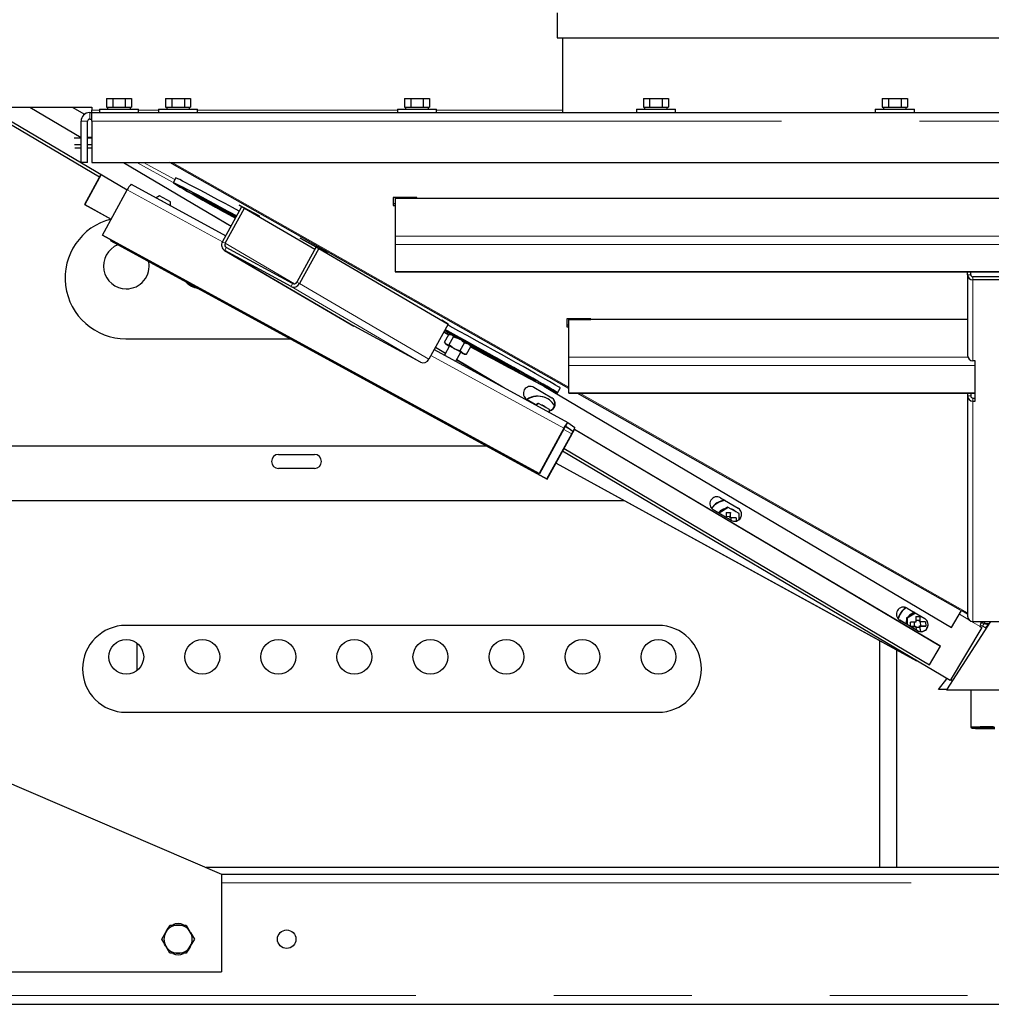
# Model space of a CAD drawing. Header units: millimetres. Extents: x 28 to 241, y 73 to 155.
# Tile 24 of 71: x 101.4 to 110.35, y 75.49 to 84.55. Entities that reach past the tile are written whole.
import ezdxf

# ---------------------------------------------------------------- set-up
doc = ezdxf.new("R2010")
doc.units = ezdxf.units.MM
doc.linetypes.add('PHANTOM', pattern=[12.7, 6.35, -1.27, 1.27, -1.27, 1.27, -1.27])

msp = doc.modelspace()

# ---------------------------------------------------------------- linework, layer by layer
at = {"color": 7, "linetype": 'Continuous', "lineweight": 25}
for p, q in [((106.347, 84.6185), (106.347, 84.3885)), ((106.347, 84.3885), (110.557, 84.3885)), ((106.397, 84.3885), (106.397, 83.6996)), ((102.1975, 83.8296), (102.1975, 83.7496)), ((102.1975, 83.8296), (102.2553, 83.8296)), ((102.2553, 83.8296), (102.2553, 83.7496)), ((102.2553, 83.8296), (102.3707, 83.8296)), ((102.3707, 83.8296), (102.3707, 83.7496)), ((102.3707, 83.8296), (102.4285, 83.8296)), ((102.4285, 83.8296), (102.4285, 83.7496)), ((102.7415, 83.8296), (102.7415, 83.7496)), ((102.7415, 83.8296), (102.7993, 83.8296)), ((102.7993, 83.8296), (102.7993, 83.7496)), ((102.7993, 83.8296), (102.9147, 83.8296)), ((102.9147, 83.8296), (102.9147, 83.7496)), ((102.9147, 83.8296), (102.9725, 83.8296)), ((102.9725, 83.8296), (102.9725, 83.7496)), ((104.9415, 83.8296), (104.9415, 83.7496)), ((104.9415, 83.8296), (104.9993, 83.8296)), ((104.9993, 83.8296), (104.9993, 83.7496)), ((104.9993, 83.8296), (105.1147, 83.8296)), ((105.1147, 83.8296), (105.1147, 83.7496)), ((105.1147, 83.8296), (105.1725, 83.8296)), ((105.1725, 83.8296), (105.1725, 83.7496)), ((107.1415, 83.8296), (107.1415, 83.7496)), ((107.1415, 83.8296), (107.1993, 83.8296)), ((107.1993, 83.8296), (107.1993, 83.7496)), ((107.1993, 83.8296), (107.3147, 83.8296)), ((107.3147, 83.8296), (107.3147, 83.7496)), ((107.3147, 83.8296), (107.3725, 83.8296)), ((107.3725, 83.8296), (107.3725, 83.7496)), ((109.3415, 83.8296), (109.3415, 83.7496)), ((109.3415, 83.8296), (109.3993, 83.8296)), ((109.3993, 83.8296), (109.3993, 83.7496)), ((109.3993, 83.8296), (109.5147, 83.8296)), ((109.5147, 83.8296), (109.5147, 83.7496)), ((109.5147, 83.8296), (109.5725, 83.8296)), ((109.5725, 83.8296), (109.5725, 83.7496)), ((100.357, 83.7505), (102.063, 83.7505)), ((102.1323, 83.1037), (101.0396, 83.7505)), ((101.0976, 83.7505), (102.3885, 82.9864)), ((101.4903, 83.7505), (101.963, 83.4707)), ((101.4911, 83.7505), (101.963, 83.4712)), ((101.8829, 83.7505), (101.9954, 83.6839)), ((102.063, 83.7505), (102.063, 83.7205)), ((102.063, 83.6996), (102.063, 83.7205)), ((102.133, 83.7296), (102.133, 83.6996)), ((102.133, 83.7296), (102.313, 83.7296)), ((102.1975, 83.7496), (102.2104, 83.7496)), ((102.208, 83.7496), (102.208, 83.7296)), ((102.2104, 83.7496), (102.2424, 83.7496)), ((102.2424, 83.7496), (102.2553, 83.7496)), ((102.2553, 83.7496), (102.281, 83.7496)), ((102.281, 83.7496), (102.345, 83.7496)), ((102.313, 83.7296), (102.493, 83.7296)), ((102.345, 83.7496), (102.3707, 83.7496)), ((102.3707, 83.7496), (102.3836, 83.7496)), ((102.3836, 83.7496), (102.4156, 83.7496)), ((102.4156, 83.7496), (102.4285, 83.7496)), ((102.418, 83.7296), (102.418, 83.7496)), ((102.493, 83.6996), (102.493, 83.7296)), ((102.677, 83.7296), (102.677, 83.6996)), ((102.677, 83.7296), (103.037, 83.7296)), ((102.7415, 83.7496), (102.7544, 83.7496)), ((102.752, 83.7496), (102.752, 83.7296)), ((102.7544, 83.7496), (102.7864, 83.7496)), ((102.7864, 83.7496), (102.7993, 83.7496)), ((102.7993, 83.7496), (102.825, 83.7496)), ((102.825, 83.7496), (102.889, 83.7496)), ((102.889, 83.7496), (102.9147, 83.7496)), ((102.9147, 83.7496), (102.9276, 83.7496)), ((102.9276, 83.7496), (102.9596, 83.7496)), ((102.9596, 83.7496), (102.9725, 83.7496)), ((102.962, 83.7296), (102.962, 83.7496)), ((103.037, 83.6996), (103.037, 83.7296)), ((104.877, 83.7296), (104.877, 83.6996)), ((104.877, 83.7296), (105.237, 83.7296)), ((104.9415, 83.7496), (104.9544, 83.7496)), ((104.952, 83.7496), (104.952, 83.7296)), ((104.9544, 83.7496), (104.9864, 83.7496)), ((104.9864, 83.7496), (104.9993, 83.7496)), ((104.9993, 83.7496), (105.025, 83.7496)), ((105.025, 83.7496), (105.089, 83.7496)), ((105.089, 83.7496), (105.1147, 83.7496)), ((105.1147, 83.7496), (105.1276, 83.7496)), ((105.1276, 83.7496), (105.1596, 83.7496)), ((105.1596, 83.7496), (105.1725, 83.7496)), ((105.162, 83.7296), (105.162, 83.7496)), ((105.237, 83.6996), (105.237, 83.7296)), ((107.077, 83.7296), (107.077, 83.6996)), ((107.077, 83.7296), (107.437, 83.7296)), ((107.1415, 83.7496), (107.1544, 83.7496)), ((107.152, 83.7496), (107.152, 83.7296)), ((107.1544, 83.7496), (107.1864, 83.7496)), ((107.1864, 83.7496), (107.1993, 83.7496)), ((107.1993, 83.7496), (107.225, 83.7496)), ((107.225, 83.7496), (107.289, 83.7496)), ((107.289, 83.7496), (107.3147, 83.7496)), ((107.3147, 83.7496), (107.3276, 83.7496)), ((107.3276, 83.7496), (107.3596, 83.7496)), ((107.3596, 83.7496), (107.3725, 83.7496)), ((107.362, 83.7296), (107.362, 83.7496)), ((107.437, 83.6996), (107.437, 83.7296)), ((109.277, 83.7296), (109.277, 83.6996)), ((109.277, 83.7296), (109.637, 83.7296)), ((109.3415, 83.7496), (109.3544, 83.7496)), ((109.352, 83.7496), (109.352, 83.7296)), ((109.3544, 83.7496), (109.3864, 83.7496)), ((109.3864, 83.7496), (109.3993, 83.7496)), ((109.3993, 83.7496), (109.425, 83.7496)), ((109.425, 83.7496), (109.489, 83.7496)), ((109.489, 83.7496), (109.5147, 83.7496)), ((109.5147, 83.7496), (109.5276, 83.7496)), ((109.5276, 83.7496), (109.5596, 83.7496)), ((109.5596, 83.7496), (109.5725, 83.7496)), ((109.562, 83.7296), (109.562, 83.7496)), ((109.637, 83.6996), (109.637, 83.7296)), ((101.963, 83.2396), (101.963, 83.6196)), ((102.023, 83.2396), (102.023, 83.6196)), ((102.043, 83.6996), (102.063, 83.6996)), ((102.043, 83.6396), (102.063, 83.6396)), ((102.063, 83.6996), (119.051, 83.6996)), ((102.063, 83.6196), (102.063, 83.6996)), ((102.063, 83.6196), (102.063, 83.2396)), ((101.963, 83.4623), (101.8996, 83.4623)), ((102.063, 83.4718), (102.023, 83.4695)), ((102.063, 83.4623), (102.023, 83.4623)), ((101.963, 83.4024), (101.903, 83.4024)), ((101.963, 83.3724), (101.9047, 83.3724)), ((102.063, 83.4024), (102.023, 83.4024)), ((102.063, 83.3724), (102.023, 83.3724)), ((102.023, 83.2396), (101.963, 83.2396)), ((102.063, 83.2396), (119.051, 83.2396)), ((102.3535, 83.2396), (103.3444, 82.6531)), ((106.4566, 81.1582), (102.7808, 83.2396)), ((102.1465, 83.1297), (101.9953, 82.853)), ((102.1489, 83.1282), (101.9979, 82.8519)), ((102.8361, 83.0974), (102.812, 83.0535)), ((102.161, 82.5706), (102.389, 82.9872)), ((102.4251, 83.0408), (103.2962, 82.5651)), ((102.685, 82.9336), (102.655, 82.9153)), ((102.685, 82.9336), (102.6827, 82.9346)), ((102.7858, 82.8783), (102.685, 82.9336)), ((105.0566, 82.9166), (104.8366, 82.9166)), ((104.8366, 82.9166), (104.8366, 82.8422)), ((104.8566, 82.9166), (104.8566, 82.9099)), ((104.8566, 82.9099), (116.2566, 82.9099)), ((104.8566, 82.9099), (104.8566, 82.5617)), ((104.8566, 82.9099), (105.0566, 82.9099)), ((105.0566, 82.9099), (105.0566, 82.9166)), ((101.9953, 82.853), (101.9979, 82.8519)), ((101.9953, 82.853), (102.2416, 82.7179)), ((101.9979, 82.8519), (102.2417, 82.7182)), ((102.703, 82.889), (102.7059, 82.8891)), ((102.7059, 82.8891), (102.7057, 82.8876)), ((102.7059, 82.8875), (102.7059, 82.8891)), ((102.7866, 82.8434), (102.7858, 82.8783)), ((103.2654, 82.5087), (103.443, 82.8333)), ((103.2901, 82.4953), (103.4678, 82.8199)), ((103.6021, 82.7473), (103.4206, 82.8457)), ((103.4206, 82.8457), (103.4427, 82.8328)), ((103.4431, 82.8335), (103.443, 82.8333)), ((103.443, 82.8333), (103.4678, 82.8199)), ((103.443, 82.8333), (103.608, 82.7438)), ((103.4678, 82.8199), (104.1161, 82.4405)), ((104.8366, 82.8611), (104.8566, 82.8611)), ((104.8366, 82.8422), (104.8566, 82.8422)), ((103.1864, 82.7471), (103.3446, 82.6534)), ((103.608, 82.7438), (103.6021, 82.7473)), ((106.1813, 80.3753), (102.161, 82.5706)), ((102.161, 82.5706), (102.164, 82.5685)), ((106.1843, 80.3732), (102.164, 82.5685)), ((104.1631, 82.4431), (103.9816, 82.5415)), ((103.9816, 82.5415), (103.9876, 82.538)), ((103.9877, 82.5382), (103.9876, 82.538)), ((103.9876, 82.538), (104.1526, 82.4485)), ((104.8566, 82.5617), (104.8566, 82.4849)), ((102.2379, 82.5281), (102.2332, 82.5196)), ((102.2332, 82.5196), (106.2536, 80.3243)), ((102.2362, 82.5174), (102.2332, 82.5196)), ((102.2362, 82.5174), (106.2566, 80.3221)), ((103.9111, 82.1245), (103.3005, 82.4556)), ((104.1278, 82.4619), (103.9502, 82.1374)), ((104.1526, 82.4485), (103.975, 82.124)), ((104.1278, 82.4619), (104.1526, 82.4485)), ((104.1527, 82.4487), (104.1526, 82.4485)), ((104.1526, 82.4485), (105.3444, 81.7511)), ((104.1526, 82.4485), (104.2122, 82.4136)), ((104.2287, 82.4047), (104.1631, 82.4431)), ((104.8566, 82.4849), (104.8566, 82.2346)), ((103.2846, 82.4301), (104.4764, 81.7327)), ((103.8967, 82.0982), (103.2861, 82.4293)), ((104.2125, 82.4142), (104.2122, 82.4136)), ((104.2122, 82.4136), (104.2287, 82.4047)), ((104.8566, 82.2346), (104.8566, 82.2311)), ((104.8566, 82.2311), (116.2566, 82.2311)), ((110.1266, 82.2049), (110.1266, 82.2311)), ((110.1266, 82.2049), (110.1266, 81.4608)), ((110.1566, 82.2049), (110.1566, 82.2311)), ((110.9366, 82.1861), (110.1766, 82.1861)), ((110.9366, 82.1579), (110.1766, 82.1579)), ((104.4779, 81.7318), (104.4764, 81.7327)), ((105.0884, 81.4008), (104.4779, 81.7318)), ((105.3444, 81.7511), (105.1668, 81.4265)), ((105.3444, 81.7511), (105.2848, 81.786)), ((106.6566, 81.8005), (106.4366, 81.8005)), ((106.4366, 81.8005), (106.4366, 81.7261)), ((106.4366, 81.7449), (106.4566, 81.7449)), ((106.4366, 81.7261), (106.4566, 81.7261)), ((106.4566, 81.8005), (106.4566, 81.7937)), ((110.1266, 81.7937), (106.4566, 81.7937)), ((106.4566, 81.4455), (106.4566, 81.7937)), ((106.4566, 81.7937), (106.6566, 81.7937)), ((106.6566, 81.7937), (106.6566, 81.8005)), ((105.3036, 81.6766), (105.3483, 81.6523)), ((105.3038, 81.677), (105.3485, 81.6526)), ((105.3048, 81.6788), (105.3392, 81.66)), ((105.3114, 81.6796), (105.3068, 81.6825)), ((105.3109, 81.5839), (105.3503, 81.656)), ((105.3392, 81.66), (105.3512, 81.6534)), ((105.3538, 81.5617), (105.3932, 81.6337)), ((105.3678, 81.6567), (105.3572, 81.6565)), ((105.3932, 81.6337), (105.448, 81.614)), ((102.377, 81.6155), (103.8879, 81.6155)), ((105.2279, 81.5382), (105.319, 81.4843)), ((105.2281, 81.5386), (105.3192, 81.4847)), ((105.3549, 81.5498), (105.309, 81.466)), ((105.3131, 81.5799), (105.3198, 81.569)), ((105.3538, 81.5617), (105.4, 81.5263)), ((105.4547, 81.5066), (105.4941, 81.5786)), ((105.4941, 81.5786), (105.5274, 81.57)), ((105.5127, 81.4737), (105.5521, 81.5457)), ((105.5499, 81.5498), (105.5432, 81.5607)), ((105.5521, 81.5457), (105.5492, 81.5495)), ((105.2161, 81.5168), (106.4455, 80.8455)), ((105.4144, 81.4085), (105.4601, 81.4922)), ((105.4547, 81.5066), (105.4794, 81.4823)), ((105.4952, 81.4729), (105.5058, 81.4732)), ((105.5127, 81.4737), (105.5059, 81.4741)), ((106.4566, 81.3688), (106.4566, 81.4455)), ((105.4223, 81.4231), (105.8352, 81.1787)), ((105.4225, 81.4235), (105.8462, 81.1728)), ((106.4566, 81.1185), (106.4566, 81.3688)), ((110.1966, 81.4138), (110.1766, 81.4138)), ((110.1966, 81.0417), (110.1966, 81.4138)), ((106.2254, 81.1802), (109.98, 78.9578)), ((106.1341, 81.1685), (106.2973, 81.0719)), ((106.351, 81.1183), (106.375, 81.1622)), ((106.4566, 81.115), (106.4566, 81.1185)), ((106.4566, 81.115), (110.1966, 81.115)), ((110.0618, 79.1167), (106.5329, 81.115)), ((110.1266, 81.115), (110.1266, 81.0888)), ((110.1266, 81.0888), (110.1266, 79.0594)), ((110.1566, 81.115), (110.1566, 81.0888)), ((106.0663, 81.0577), (106.0632, 81.0596)), ((106.1508, 81.0077), (106.0663, 81.0577)), ((106.1529, 81.0063), (106.0679, 81.0566)), ((106.1507, 81.0093), (106.147, 81.0085)), ((106.1698, 81.021), (106.1494, 81.0085)), ((106.1768, 81.0181), (106.1544, 81.0045)), ((106.1768, 81.0181), (106.1698, 81.021)), ((106.2776, 80.9628), (106.1768, 81.0181)), ((106.212, 81.0028), (106.2102, 81.0035)), ((106.2386, 81.0729), (106.236, 81.074)), ((110.1766, 81.07), (110.1966, 81.07)), ((110.1766, 81.0417), (110.1966, 81.0417)), ((106.2781, 80.9369), (106.2776, 80.9628)), ((106.4263, 80.8104), (106.4917, 80.7642)), ((106.4455, 80.8455), (106.5109, 80.7993)), ((106.4094, 80.792), (106.1813, 80.3753)), ((106.4124, 80.7898), (106.1843, 80.3732)), ((106.2536, 80.3243), (106.4816, 80.7409)), ((106.2566, 80.3221), (106.4846, 80.7388)), ((106.506, 80.7817), (109.8781, 78.7858)), ((106.5061, 80.7821), (109.8717, 78.79)), ((105.7009, 80.6255), (100.777, 80.6255)), ((103.782, 80.5505), (104.112, 80.5505)), ((109.9666, 78.4666), (106.3973, 80.5793)), ((106.4115, 80.6052), (109.7762, 78.6137)), ((106.3379, 80.4707), (109.6568, 78.65)), ((106.338, 80.471), (109.6484, 78.6549)), ((104.112, 80.4205), (103.782, 80.4205)), ((106.1813, 80.3753), (106.1843, 80.3732)), ((106.2566, 80.3221), (106.2536, 80.3243)), ((100.777, 80.1255), (106.967, 80.1255)), ((107.8517, 80.1518), (108.0149, 80.0553)), ((107.7839, 80.0411), (107.7808, 80.043)), ((107.8379, 80.0091), (107.7839, 80.0411)), ((107.9486, 79.9434), (107.7855, 80.04)), ((107.8392, 80.0165), (107.8324, 80.0124)), ((107.9226, 80.0604), (107.8382, 80.0089)), ((107.8938, 80.0498), (107.8392, 80.0165)), ((107.9157, 80.0632), (107.8938, 80.0498)), ((107.9036, 80.0149), (107.9435, 80.0158)), ((107.9036, 80.0149), (107.9046, 79.9696)), ((107.9226, 80.0604), (107.9157, 80.0632)), ((108.0234, 80.0051), (107.9226, 80.0604)), ((107.9435, 80.0158), (107.9382, 79.978)), ((107.9445, 79.9655), (107.9435, 80.0158)), ((107.9578, 80.045), (107.9561, 80.0457)), ((108.0245, 79.953), (108.0234, 80.0051)), ((107.9382, 79.978), (107.9044, 79.9771)), ((107.947, 79.9445), (107.9046, 79.9696)), ((107.9384, 79.968), (107.9382, 79.978)), ((107.9384, 79.968), (107.9445, 79.9655)), ((107.9947, 79.9667), (107.9445, 79.9655)), ((107.9489, 79.9434), (107.9485, 79.9656)), ((107.9947, 79.9667), (107.9953, 79.9373)), ((109.5693, 79.1352), (109.7325, 79.0386)), ((109.6467, 79.0894), (109.5701, 79.0426)), ((109.6396, 79.0921), (109.585, 79.0588)), ((109.6409, 79.0929), (109.6396, 79.0921)), ((109.98, 78.9578), (110.0714, 79.1121)), ((110.1266, 79.08), (110.071, 79.1115)), ((109.5015, 79.0244), (109.4984, 79.0264)), ((109.6646, 78.9278), (109.5015, 79.0244)), ((109.6662, 78.9268), (109.5031, 79.0234)), ((109.585, 79.0588), (109.5631, 79.0454)), ((109.5701, 79.0426), (109.5631, 79.0454)), ((109.5631, 79.0454), (109.5637, 79.0197)), ((109.5637, 79.0197), (109.5643, 78.9872)), ((109.5701, 79.0426), (109.5713, 78.9831)), ((109.6505, 79.0068), (109.6003, 79.0056)), ((109.6011, 78.9656), (109.6003, 79.0056)), ((109.6345, 79.0064), (109.6353, 78.9691)), ((109.6495, 79.0571), (109.6893, 79.0581)), ((109.6495, 79.0571), (109.6505, 79.0068)), ((109.6841, 79.0202), (109.6503, 79.0194)), ((109.6893, 79.0581), (109.6841, 79.0202)), ((109.6843, 79.0102), (109.6841, 79.0202)), ((109.6843, 79.0102), (109.6904, 79.0077)), ((109.6904, 79.0077), (109.6893, 79.0581)), ((109.7406, 79.0089), (109.6904, 79.0077)), ((109.6951, 78.9705), (109.6943, 79.0078)), ((109.7406, 79.0089), (109.7414, 78.969)), ((110.3385, 79.0124), (109.933, 78.3831)), ((110.3384, 79.0124), (109.933, 78.3833)), ((110.1766, 79.0124), (110.9366, 79.0124)), ((110.2638, 79.0124), (110.2638, 78.9995)), ((110.2815, 78.9888), (110.2638, 78.9995)), ((110.2815, 79.0124), (110.2815, 78.9888)), ((107.277, 78.9755), (102.377, 78.9755)), ((109.6353, 78.9691), (109.6011, 78.9656)), ((109.6011, 78.9656), (109.6514, 78.9668)), ((109.6353, 78.9691), (109.6453, 78.9693)), ((109.6453, 78.9693), (109.6514, 78.9668)), ((109.6514, 78.9668), (109.652, 78.9353)), ((109.6515, 78.9594), (109.6853, 78.9603)), ((109.6851, 78.9702), (109.6951, 78.9705)), ((109.6853, 78.9603), (109.6851, 78.9702)), ((109.6851, 78.9702), (109.6912, 78.9678)), ((109.6853, 78.9603), (109.692, 78.9191)), ((109.6912, 78.9678), (109.7414, 78.969)), ((109.6922, 78.919), (109.6912, 78.9678)), ((109.7414, 78.969), (109.6951, 78.9705)), ((110.2571, 78.957), (109.9666, 78.4666)), ((110.2398, 78.9674), (110.2555, 78.9581)), ((110.2414, 78.9663), (110.2571, 78.957)), ((110.2571, 78.957), (110.2555, 78.9581)), ((110.2975, 78.9489), (110.2637, 78.9675)), ((110.3233, 78.9888), (110.2815, 78.9888)), ((110.2932, 78.9513), (110.3182, 78.984)), ((110.2933, 78.9513), (110.3183, 78.9839)), ((110.3097, 78.9888), (110.3196, 78.9832)), ((102.477, 78.8128), (102.477, 78.5583)), ((109.317, 78.8364), (109.317, 76.7455)), ((109.32, 76.7455), (109.32, 78.8347)), ((109.477, 76.7455), (109.477, 78.7486)), ((109.7762, 78.6137), (109.8781, 78.7858)), ((109.8781, 78.7858), (109.8717, 78.79)), ((109.8586, 78.3843), (109.9357, 78.4849)), ((109.8586, 78.3845), (109.9356, 78.4849)), ((109.9728, 78.477), (109.988, 78.4686)), ((109.8586, 78.3843), (109.8586, 78.3845)), ((109.9337, 78.3843), (109.8586, 78.3843)), ((109.933, 78.3833), (109.933, 78.3831)), ((109.933, 78.3831), (111.183, 78.3831)), ((110.158, 78.3831), (110.158, 78.0398)), ((102.377, 78.1755), (107.277, 78.1755)), ((110.158, 78.0397), (110.168, 78.0297)), ((100.457, 77.8855), (103.257, 76.6855)), ((114.697, 76.7455), (103.117, 76.7455)), ((103.257, 76.6855), (103.257, 75.7855)), ((103.257, 76.6855), (117.857, 76.6855)), ((102.9321, 76.2155), (102.9696, 76.1505)), ((102.7069, 76.0855), (102.7444, 76.1505)), ((102.7819, 75.9555), (102.7444, 76.0205)), ((103.0071, 76.0855), (102.9696, 76.0205)), ((99.657, 75.7855), (103.257, 75.7855)), ((98.697, 75.4855), (122.417, 75.4855))]:
    msp.add_line(p, q, dxfattribs=at)
at = {"color": 8, "linetype": 'PHANTOM', "lineweight": 18}
for p, q in [((102.133, 83.7205), (102.063, 83.7205)), ((102.677, 83.7205), (102.493, 83.7205)), ((104.877, 83.7205), (103.037, 83.7205)), ((106.397, 83.7205), (105.237, 83.7205)), ((102.023, 83.6196), (101.963, 83.6196)), ((102.043, 83.6396), (102.043, 83.6996)), ((102.063, 83.6196), (119.051, 83.6196)), ((102.4763, 83.2396), (102.8128, 83.0549)), ((102.5393, 83.2396), (102.8274, 83.0815)), ((106.4566, 81.1706), (102.8029, 83.2396)), ((102.389, 82.9872), (103.2654, 82.5087)), ((104.8566, 82.5617), (116.2566, 82.5617)), ((103.2654, 82.5087), (103.2901, 82.4953)), ((103.3005, 82.4556), (103.2861, 82.4293)), ((103.2901, 82.4953), (103.9286, 82.1217)), ((104.8566, 82.4849), (116.2566, 82.4849)), ((103.2861, 82.4293), (104.4779, 81.7318)), ((104.8566, 82.2346), (116.2566, 82.2346)), ((110.1566, 82.2049), (110.1266, 82.2049)), ((110.1766, 82.1861), (110.1766, 82.1579)), ((103.8967, 82.0982), (103.9111, 82.1245)), ((103.8967, 82.0982), (105.0884, 81.4008)), ((103.9502, 82.1374), (103.975, 82.124)), ((103.975, 82.124), (105.1668, 81.4265)), ((110.1766, 82.1579), (110.1766, 81.4138)), ((105.1853, 81.4604), (106.4094, 80.792)), ((110.1293, 81.4455), (106.4566, 81.4455)), ((110.1966, 81.3688), (106.4566, 81.3688)), ((110.1966, 81.1185), (106.4566, 81.1185)), ((110.1266, 79.0925), (106.5549, 81.115)), ((110.1266, 81.0888), (110.1566, 81.0888)), ((106.0679, 81.0566), (106.0663, 81.0577)), ((110.1766, 81.0417), (110.1766, 81.07)), ((110.1766, 81.0417), (110.1766, 79.0124)), ((106.4263, 80.8104), (106.4455, 80.8455)), ((106.4077, 80.7813), (106.4816, 80.7409)), ((106.4124, 80.7898), (106.4094, 80.792)), ((106.4917, 80.7642), (106.4203, 80.8032)), ((106.4816, 80.7409), (106.4846, 80.7388)), ((106.4917, 80.7642), (106.5109, 80.7993)), ((107.7855, 80.04), (107.7839, 80.0411)), ((107.9486, 79.9434), (107.947, 79.9445)), ((109.5031, 79.0234), (109.5015, 79.0244)), ((110.1432, 79.0244), (110.0516, 79.0787)), ((110.2414, 78.9663), (110.1575, 79.016)), ((109.6662, 78.9268), (109.6646, 78.9278)), ((110.2447, 78.9779), (110.2637, 78.9675)), ((103.257, 76.6055), (117.857, 76.6055)), ((98.697, 75.5655), (122.417, 75.5655))]:
    msp.add_line(p, q, dxfattribs=at)
at = {"color": 7, "linetype": 'Continuous', "lineweight": 25, "flags": 128}
for points in [[(103.4199, 82.791), (103.3593, 82.8237), (103.2898, 82.8611), (103.224, 82.8964), (103.1623, 82.9294), (103.105, 82.9599), (103.0526, 82.9877), (103.0053, 83.0126), (102.9634, 83.0346), (102.9271, 83.0534), (102.8967, 83.069), (102.8723, 83.0813), (102.8541, 83.0901), (102.8421, 83.0955), (102.8365, 83.0975), (102.8361, 83.0974)], [(103.3959, 82.7471), (103.3353, 82.7798), (103.2658, 82.8172), (103.2, 82.8526), (103.1383, 82.8855), (103.081, 82.916), (103.0286, 82.9438), (102.9813, 82.9688), (102.9394, 82.9907), (102.9031, 83.0095), (102.8727, 83.0251), (102.8483, 83.0374), (102.8301, 83.0463), (102.8181, 83.0517), (102.8125, 83.0536), (102.8133, 83.052), (102.8204, 83.047), (102.8339, 83.0385), (102.8536, 83.0266), (102.8795, 83.0113), (102.9114, 82.9928), (102.949, 82.9712), (102.9923, 82.9466), (103.0409, 82.919), (103.0945, 82.8888), (103.1528, 82.8561), (103.2155, 82.821), (103.2823, 82.7838), (103.3526, 82.7447), (103.3848, 82.7269)], [(103.3957, 82.7469), (103.389, 82.7505), (103.3185, 82.7885), (103.2512, 82.8248), (103.1876, 82.8589), (103.1279, 82.8908), (103.0725, 82.9203), (103.0218, 82.9472), (102.976, 82.9714), (102.9354, 82.9926), (102.9003, 83.0108), (102.8709, 83.0259), (102.8472, 83.0378), (102.8296, 83.0464), (102.818, 83.0516), (102.8126, 83.0535), (102.8134, 83.052), (102.8203, 83.0471), (102.8333, 83.0388), (102.8524, 83.0273), (102.8775, 83.0126), (102.9083, 82.9947), (102.9448, 82.9737), (102.9866, 82.9499), (103.0336, 82.9233), (103.0855, 82.894), (103.1419, 82.8623), (103.2026, 82.8284), (103.2672, 82.7924), (103.3353, 82.7545), (103.3849, 82.7271)], [(102.9318, 82.9868), (102.9287, 82.9886), (102.9217, 82.9925), (102.912, 82.9979), (102.901, 83.0039), (102.8904, 83.0097), (102.8817, 83.0144), (102.8763, 83.0172), (102.8751, 83.0177), (102.8782, 83.0158), (102.8851, 83.0119), (102.8949, 83.0065), (102.9059, 83.0005), (102.9165, 82.9947), (102.9252, 82.9901), (102.9305, 82.9873), (102.9318, 82.9868)], [(103.0478, 82.9308), (103.0447, 82.9326), (103.0378, 82.9365), (103.0281, 82.9419), (103.017, 82.948), (103.0064, 82.9537), (102.9977, 82.9584), (102.9924, 82.9612), (102.9912, 82.9617), (102.9942, 82.9599), (103.0012, 82.956), (103.0109, 82.9506), (103.0219, 82.9445), (103.0326, 82.9387), (103.0412, 82.9341), (103.0466, 82.9313), (103.0478, 82.9308)], [(103.3945, 82.7446), (103.3425, 82.7726), (103.2861, 82.8028), (103.2341, 82.8305), (103.1869, 82.8555), (103.1449, 82.8776), (103.1083, 82.8968), (103.0774, 82.9127), (103.0524, 82.9254), (103.0335, 82.9348), (103.0209, 82.9407), (103.0146, 82.9431), (103.0146, 82.942), (103.0211, 82.9375), (103.0339, 82.9295), (103.0529, 82.918), (103.078, 82.9033), (103.1091, 82.8854), (103.1458, 82.8644), (103.188, 82.8405), (103.2353, 82.8138), (103.2874, 82.7845), (103.3439, 82.7529), (103.3861, 82.7294)], [(103.1398, 82.8658), (103.1367, 82.8676), (103.1298, 82.8715), (103.12, 82.8769), (103.109, 82.883), (103.0984, 82.8888), (103.0897, 82.8934), (103.0844, 82.8962), (103.0831, 82.8967), (103.0862, 82.8949), (103.0932, 82.891), (103.1029, 82.8856), (103.1139, 82.8795), (103.1245, 82.8737), (103.1332, 82.8691), (103.1386, 82.8663), (103.1398, 82.8658)], [(103.3909, 82.738), (103.3644, 82.7527), (103.3321, 82.7705), (103.2988, 82.7888), (103.2657, 82.8068), (103.2341, 82.824), (103.205, 82.8396), (103.1796, 82.8532), (103.1588, 82.8643), (103.1432, 82.8724), (103.1335, 82.8773), (103.13, 82.8787), (103.1329, 82.8767), (103.142, 82.8713), (103.157, 82.8627), (103.1774, 82.8511), (103.2024, 82.8372), (103.2311, 82.8212), (103.2625, 82.8039), (103.2955, 82.7857), (103.3288, 82.7675), (103.3613, 82.7499), (103.3891, 82.7348)], [(103.3953, 82.7461), (103.3933, 82.7471), (103.3921, 82.7476), (103.3952, 82.7458)], [(106.375, 81.1622), (106.3738, 81.1637), (106.3666, 81.1687), (106.3531, 81.1772), (106.3334, 81.1891), (106.3075, 81.2044), (106.2756, 81.2229), (106.238, 81.2445), (106.1947, 81.2691), (106.1462, 81.2967), (106.0925, 81.3269), (106.0342, 81.3596), (105.9715, 81.3947), (105.9048, 81.4319), (105.8344, 81.471), (105.7608, 81.5118), (105.6845, 81.554), (105.6058, 81.5975), (105.5252, 81.6418), (105.4433, 81.6869), (105.3604, 81.7324), (105.3402, 81.7434)], [(105.3063, 81.6816), (105.3111, 81.6794), (105.3114, 81.6796)], [(105.5501, 81.5452), (105.5592, 81.5402), (105.629, 81.5025), (105.6961, 81.4662), (105.7601, 81.4317), (105.8205, 81.3993), (105.8769, 81.3691), (105.9289, 81.3414), (105.9761, 81.3164), (106.0181, 81.2942), (106.0548, 81.2751), (106.0857, 81.2591), (106.1106, 81.2464), (106.1295, 81.2371), (106.1422, 81.2312), (106.1485, 81.2288), (106.1484, 81.2298), (106.1419, 81.2344), (106.1291, 81.2424), (106.1101, 81.2538), (106.085, 81.2685), (106.054, 81.2864), (106.0172, 81.3075), (105.975, 81.3314), (105.9277, 81.3581), (105.8756, 81.3873), (105.8191, 81.4189), (105.7586, 81.4526), (105.6945, 81.4883), (105.6274, 81.5255), (105.5576, 81.5641), (105.4856, 81.6037), (105.4121, 81.6442), (105.3375, 81.6851), (105.315, 81.6975)], [(105.5498, 81.543), (105.5901, 81.5211), (105.6658, 81.4801), (105.739, 81.4404), (105.8095, 81.4024), (105.8768, 81.3662), (105.9405, 81.332), (106.0002, 81.3001), (106.0556, 81.2706), (106.1063, 81.2437), (106.1521, 81.2195), (106.1926, 81.1983), (106.2277, 81.1801), (106.2572, 81.165), (106.2808, 81.1531), (106.2985, 81.1446), (106.31, 81.1393), (106.3155, 81.1375), (106.3147, 81.139), (106.3078, 81.1439), (106.2947, 81.1521), (106.2756, 81.1636), (106.2506, 81.1784), (106.2198, 81.1963), (106.1833, 81.2172), (106.1415, 81.241), (106.0944, 81.2677), (106.0426, 81.2969), (105.9861, 81.3286), (105.9254, 81.3625), (105.8608, 81.3985), (105.7927, 81.4364), (105.7215, 81.4759), (105.6477, 81.5167), (105.5715, 81.5588), (105.4936, 81.6017), (105.4143, 81.6453), (105.3341, 81.6893), (105.316, 81.6992)], [(105.5499, 81.5424), (105.601, 81.5146), (105.6792, 81.4723), (105.7549, 81.4313), (105.8277, 81.392), (105.8973, 81.3546), (105.9631, 81.3193), (106.0248, 81.2863), (106.082, 81.2558), (106.1344, 81.228), (106.1817, 81.2031), (106.2236, 81.1811), (106.2599, 81.1623), (106.2903, 81.1467), (106.3147, 81.1344), (106.333, 81.1256), (106.3449, 81.1202), (106.3505, 81.1182), (106.3498, 81.1198), (106.3426, 81.1249), (106.3291, 81.1334), (106.3094, 81.1453), (106.2835, 81.1605), (106.2516, 81.179), (106.214, 81.2007), (106.1707, 81.2253), (106.1222, 81.2528), (106.0685, 81.283), (106.0102, 81.3157), (105.9475, 81.3508), (105.8807, 81.388), (105.8104, 81.4271), (105.7368, 81.4679), (105.6605, 81.5102), (105.5818, 81.5536), (105.5012, 81.598), (105.4193, 81.643), (105.3364, 81.6885), (105.3162, 81.6996)], [(105.6701, 81.4963), (105.6641, 81.5001), (105.652, 81.5071), (105.6342, 81.5172), (105.6114, 81.53), (105.5844, 81.5451), (105.5542, 81.5618), (105.5219, 81.5796), (105.4886, 81.5979), (105.4555, 81.6159), (105.4239, 81.633), (105.3949, 81.6487), (105.3695, 81.6623), (105.3486, 81.6734), (105.333, 81.6815), (105.3234, 81.6863), (105.3199, 81.6878), (105.3227, 81.6858), (105.3318, 81.6804), (105.3468, 81.6717), (105.3672, 81.6602), (105.3922, 81.6462), (105.421, 81.6303), (105.4524, 81.6129), (105.4853, 81.5948), (105.5187, 81.5766), (105.5512, 81.5589), (105.5816, 81.5424), (105.609, 81.5277), (105.6322, 81.5154), (105.6505, 81.5057), (105.6632, 81.4992), (105.6698, 81.496), (105.6701, 81.4963)], [(105.328, 81.565), (105.3239, 81.5671), (105.3211, 81.5684), (105.3199, 81.569), (105.3201, 81.5687), (105.3218, 81.5676), (105.325, 81.5657), (105.3296, 81.563), (105.3356, 81.5596)], [(105.583, 81.5514), (105.5799, 81.5532), (105.5729, 81.5571), (105.5632, 81.5625), (105.5522, 81.5685), (105.5416, 81.5743), (105.5329, 81.579), (105.5275, 81.5818), (105.5263, 81.5823), (105.5294, 81.5804), (105.5363, 81.5765), (105.5461, 81.5711), (105.5571, 81.5651), (105.5677, 81.5593), (105.5764, 81.5547), (105.5817, 81.5519), (105.583, 81.5514)], [(105.4869, 81.477), (105.4911, 81.4748), (105.4939, 81.4735), (105.4951, 81.473), (105.4949, 81.4732), (105.4932, 81.4743), (105.49, 81.4762), (105.4854, 81.4789), (105.4794, 81.4823)], [(105.9974, 81.3128), (105.9914, 81.3165), (105.9793, 81.3236), (105.9615, 81.3337), (105.9387, 81.3465), (105.9117, 81.3615), (105.8815, 81.3783), (105.8492, 81.3961), (105.8159, 81.4143), (105.7828, 81.4324), (105.7512, 81.4495), (105.7221, 81.4652), (105.6967, 81.4788), (105.6759, 81.4898), (105.6603, 81.498), (105.6506, 81.5028), (105.6471, 81.5043), (105.65, 81.5023), (105.6591, 81.4968), (105.6741, 81.4882), (105.6945, 81.4767), (105.7195, 81.4627), (105.7482, 81.4468), (105.7796, 81.4294), (105.8126, 81.4113), (105.8459, 81.3931), (105.8784, 81.3754), (105.9089, 81.3589), (105.9362, 81.3442), (105.9595, 81.3318), (105.9778, 81.3222), (105.9904, 81.3157), (105.9971, 81.3125), (105.9974, 81.3128)], [(105.7359, 81.4433), (105.7328, 81.4451), (105.7259, 81.449), (105.7162, 81.4544), (105.7052, 81.4605), (105.6945, 81.4663), (105.6859, 81.4709), (105.6805, 81.4737), (105.6793, 81.4742), (105.6824, 81.4724), (105.6893, 81.4685), (105.699, 81.4631), (105.7101, 81.457), (105.7207, 81.4512), (105.7294, 81.4466), (105.7347, 81.4438), (105.7359, 81.4433)], [(106.0449, 81.2942), (106.0418, 81.2961), (106.0349, 81.3), (106.0252, 81.3054), (106.0142, 81.3114), (106.0035, 81.3172), (105.9948, 81.3218), (105.9895, 81.3246), (105.9883, 81.3251), (105.9914, 81.3233), (105.9983, 81.3194), (106.008, 81.314), (106.019, 81.308), (106.0297, 81.3022), (106.0383, 81.2975), (106.0437, 81.2947), (106.0449, 81.2942)], [(106.1369, 81.2292), (106.1338, 81.2311), (106.1269, 81.235), (106.1172, 81.2404), (106.1061, 81.2464), (106.0955, 81.2522), (106.0868, 81.2568), (106.0815, 81.2596), (106.0803, 81.2602), (106.0834, 81.2583), (106.0903, 81.2544), (106.1, 81.249), (106.111, 81.243), (106.1217, 81.2372), (106.1303, 81.2325), (106.1357, 81.2297), (106.1369, 81.2292)], [(106.2529, 81.1733), (106.2498, 81.1751), (106.2429, 81.179), (106.2332, 81.1844), (106.2222, 81.1904), (106.2115, 81.1962), (106.2029, 81.2009), (106.1975, 81.2037), (106.1963, 81.2042), (106.1994, 81.2023), (106.2063, 81.1984), (106.216, 81.193), (106.2271, 81.187), (106.2377, 81.1812), (106.2464, 81.1766), (106.2517, 81.1738), (106.2529, 81.1733)], [(106.2102, 81.0035), (106.1954, 81.0083), (106.1941, 81.0086)], [(107.9561, 80.0457), (107.9413, 80.0505), (107.94, 80.0509)], [(109.5635, 79.0254), (109.5606, 79.0155), (109.5576, 78.9912)], [(110.158, 78.0397), (110.158, 78.0398), (110.1616, 78.0406), (110.1722, 78.0414), (110.1897, 78.0421), (110.2138, 78.0428), (110.2441, 78.0435), (110.2799, 78.0441), (110.3207, 78.0446), (110.3658, 78.045)], [(110.3786, 78.0349), (110.3331, 78.0345), (110.2918, 78.034), (110.2555, 78.0335), (110.2248, 78.0328), (110.2003, 78.0321), (110.1825, 78.0314), (110.1716, 78.0306), (110.168, 78.0298)], [(110.168, 78.0298), (110.1716, 78.029), (110.1825, 78.0283), (110.2003, 78.0275), (110.2248, 78.0268), (110.2555, 78.0262), (110.2918, 78.0256), (110.3331, 78.0251), (110.3786, 78.0247)], [(110.3464, 78.0255), (110.3079, 78.026), (110.2743, 78.0265), (110.2462, 78.0272), (110.2242, 78.0278), (110.2087, 78.0285), (110.2, 78.0293), (110.1982, 78.03), (110.2035, 78.0307), (110.2156, 78.0315), (110.2344, 78.0321), (110.2596, 78.0328), (110.2905, 78.0334), (110.3266, 78.0339), (110.3672, 78.0343)]]:
    msp.add_lwpolyline(points, dxfattribs=at)
at = {"color": 7, "linetype": 'Continuous', "lineweight": 25}
for centre, radius in [((102.38, 78.6855), 0.16), ((103.08, 78.6855), 0.16), ((103.78, 78.6855), 0.16), ((104.48, 78.6855), 0.16), ((105.18, 78.6855), 0.16), ((105.88, 78.6855), 0.16), ((106.58, 78.6855), 0.16), ((107.28, 78.6855), 0.16), ((103.857, 76.0855), 0.085)]:
    msp.add_circle(centre, radius, dxfattribs=at)
for centre, radius, start, end in [((102.043, 83.6196), 0.08, 90, 180), ((102.043, 83.6196), 0.02, 90, 180), ((102.5505, 82.9174), 0.1759, 135.44476, 156.59788), ((102.377, 82.1755), 0.56, 104.13431, 270), ((102.38, 82.2855), 0.21, 111.4975, 270), ((103.3154, 82.4793), 0.058, 149.51004, 239.68882), ((103.3151, 82.4806), 0.029, 149.50504, 239.6971), ((102.38, 82.2855), 0.21, 270, 11.22965), ((110.1752, 82.2065), 0.0486, 181.80187, 271.67636), ((110.1761, 82.2056), 0.0194, 181.80802, 271.67446), ((103.08, 82.2855), 0.21, 224.40279, 258.32436), ((103.9228, 82.1505), 0.0585, 243.43252, 333.01506), ((103.9241, 82.1507), 0.0293, 243.43947, 333.01337), ((105.3435, 81.5965), 0.0649, 59.9004, 68.00806), ((103.2108, 77.5393), 4.6485, 61.23176, 62.23833), ((103.2106, 77.5404), 4.5476, 61.22099, 62.2499), ((107.1736, 84.8113), 3.7352, 240.52231, 240.85459), ((102.311, 75.8541), 6.5588, 60.63272, 61.42608), ((105.4186, 81.3676), 0.2298, 57.16908, 61.74041), ((102.2369, 75.4226), 6.9698, 59.91961, 61.66192), ((107.417, 84.8373), 3.7806, 240.40201, 243.50375), ((102.3517, 75.9267), 6.3755, 60.62132, 61.43748), ((106.566, 83.5439), 2.3316, 241.67452, 242.43185), ((110.1752, 81.4624), 0.0486, 181.79641, 271.68761), ((105.1146, 81.4531), 0.0585, 243.43325, 333.01381), ((106.1011, 81.1125), 0.065, 59.45573, 239.27562), ((106.1684, 80.9081), 0.1791, 67.80588, 124.01836), ((106.1709, 80.9074), 0.1788, 30.61661, 124.2089), ((110.1752, 81.0903), 0.0486, 181.79641, 271.68761), ((110.1761, 81.0894), 0.0194, 181.80802, 271.67446), ((106.1725, 80.9064), 0.1041, 45.01601, 77.48854), ((106.2625, 81.0171), 0.065, 283.57654, 56.04918), ((106.2641, 81.016), 0.065, 282.15051, 59.25406), ((106.5708, 80.7221), 0.1759, 135.44591, 156.60146), ((106.4745, 80.763), 0.0677, 135.44863, 156.60245), ((106.4208, 80.7812), 0.0729, 326.46924, 346.50636), ((106.3266, 80.8435), 0.1896, 326.46733, 346.50259), ((103.782, 80.4855), 0.065, 90, 270), ((104.112, 80.4855), 0.065, 270, 90), ((107.8187, 80.0959), 0.065, 59.45471, 239.27663), ((107.9145, 79.9497), 0.1799, 97.25063, 144.30939), ((107.9172, 79.9485), 0.1799, 97.47057, 144.72333), ((107.9168, 79.9486), 0.1049, 101.12606, 141.67535), ((107.9185, 79.9479), 0.1049, 103.66484, 139.13189), ((107.9184, 79.9486), 0.1042, 45.02259, 77.48083), ((107.9801, 80.0005), 0.065, 239.45716, 56.07566), ((107.9817, 79.9994), 0.065, 239.45564, 59.2757), ((109.5363, 79.0792), 0.065, 59.45419, 239.27715), ((109.6609, 78.9913), 0.1806, 124.47244, 165.1575), ((109.6635, 78.9903), 0.1806, 124.45446, 165.63937), ((109.6627, 78.9908), 0.105, 102.43772, 141.65852), ((109.6644, 78.9901), 0.105, 103.67527, 139.12876), ((109.6648, 78.9898), 0.1055, 163.50551, 179.77604), ((109.6977, 78.9838), 0.065, 239.4566, 56.07622), ((109.6993, 78.9828), 0.065, 239.45522, 59.27612), ((110.1752, 79.061), 0.0486, 181.7961, 271.68213), ((110.2592, 79.0521), 0.0528, 260.21874, 274.99178), ((102.377, 78.5755), 0.4, 90, 270), ((107.277, 78.5755), 0.4, 270, 90), ((110.4159, 78.8883), 0.1716, 143.34491, 152.51553), ((110.3003, 79.0328), 0.0448, 258.73603, 281.84256), ((102.857, 76.0855), 0.13, 90, 150), ((102.857, 76.1355), 0.095, 59.16618, 121.19963), ((102.857, 76.0855), 0.13, 30, 90), ((102.857, 76.0855), 0.13, 150, 210), ((102.857, 76.0855), 0.13, 330, 30), ((102.857, 76.0855), 0.13, 210, 270), ((102.857, 76.0855), 0.13, 270, 330), ((102.857, 76.0355), 0.095, 239.16618, 301.19963)]:
    msp.add_arc(centre, radius, start, end, dxfattribs=at)
for points, knots in [([(105.3503, 81.656), (105.3525, 81.6562), (105.362, 81.6572), (105.3699, 81.6546), (105.376, 81.6527)], [0, 0, 0, 0, 0.226914, 1, 1, 1, 1]), ([(105.376, 81.6527), (105.3778, 81.6517), (105.3848, 81.6475), (105.3896, 81.6397), (105.3932, 81.6337)], [0, 0, 0, 0, 0.24427, 1, 1, 1, 1]), ([(105.3109, 81.5839), (105.3119, 81.582), (105.3163, 81.5738), (105.3229, 81.5688), (105.328, 81.565)], [0, 0, 0, 0, 0.22686, 1, 1, 1, 1]), ([(105.328, 81.565), (105.3299, 81.5641), (105.3373, 81.5608), (105.3467, 81.5613), (105.3538, 81.5617)], [0, 0, 0, 0, 0.244446, 1, 1, 1, 1]), ([(105.448, 81.614), (105.4492, 81.6133), (105.4661, 81.6039), (105.4807, 81.5908), (105.4941, 81.5786)], [0, 0, 0, 0, 0.07023, 1, 1, 1, 1]), ([(105.5274, 81.57), (105.5281, 81.5696), (105.5378, 81.564), (105.5452, 81.5545), (105.5521, 81.5457)], [0, 0, 0, 0, 0.070167, 1, 1, 1, 1]), ([(105.4, 81.5263), (105.4012, 81.5256), (105.4183, 81.5164), (105.4372, 81.5113), (105.4547, 81.5066)], [0, 0, 0, 0, 0.070196, 1, 1, 1, 1]), ([(105.4794, 81.4823), (105.4801, 81.4819), (105.4899, 81.4765), (105.5017, 81.475), (105.5127, 81.4737)], [0, 0, 0, 0, 0.070271, 1, 1, 1, 1]), ([(110.2414, 78.9663), (110.2436, 78.974), (110.2482, 78.9893), (110.2523, 79.0056), (110.2524, 79.0114), (110.2525, 79.0124)], [0, 0, 0, 0, 0.451528, 0.903058, 1, 1, 1, 1]), ([(102.7444, 76.1505), (102.7453, 76.1521), (102.758, 76.174), (102.7704, 76.1955), (102.7819, 76.2155)], [0, 0, 0, 0, 0.0702097, 1, 1, 1, 1]), ([(102.7819, 76.2155), (102.8012, 76.2155), (102.8259, 76.2155), (102.8513, 76.2155), (102.857, 76.2155)], [0, 0, 0, 0, 0.7758366, 1, 1, 1, 1]), ([(102.857, 76.2155), (102.8773, 76.2155), (102.9027, 76.2155), (102.9271, 76.2155), (102.9321, 76.2155)], [0, 0, 0, 0, 0.798789, 1, 1, 1, 1]), ([(102.9696, 76.1505), (102.9705, 76.149), (102.9831, 76.1271), (102.9956, 76.1055), (103.0071, 76.0855)], [0, 0, 0, 0, 0.07023, 1, 1, 1, 1]), ([(102.7444, 76.0205), (102.7435, 76.0221), (102.7309, 76.044), (102.7184, 76.0655), (102.7069, 76.0855)], [0, 0, 0, 0, 0.070202, 1, 1, 1, 1]), ([(102.9696, 76.0205), (102.9687, 76.019), (102.956, 75.9971), (102.9436, 75.9755), (102.9321, 75.9555)], [0, 0, 0, 0, 0.070229, 1, 1, 1, 1]), ([(102.857, 75.9555), (102.8513, 75.9555), (102.8259, 75.9555), (102.8012, 75.9555), (102.7819, 75.9555)], [0, 0, 0, 0, 0.2241634, 1, 1, 1, 1]), ([(102.9321, 75.9555), (102.9271, 75.9555), (102.9027, 75.9555), (102.8773, 75.9555), (102.857, 75.9555)], [0, 0, 0, 0, 0.201211, 1, 1, 1, 1])]:
    msp.add_open_spline(points, degree=3, knots=knots, dxfattribs=at)

doc.saveas('drawing.dxf')
